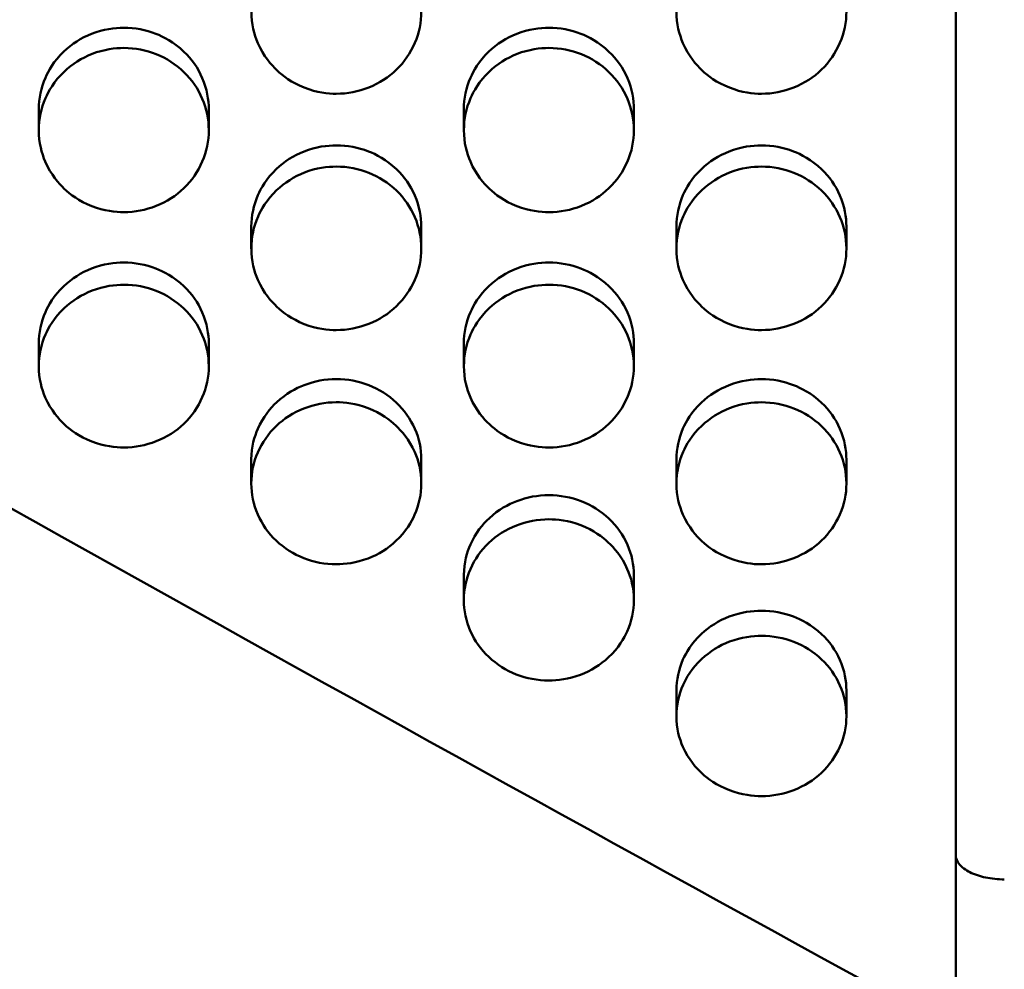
# Model space of a CAD drawing. Header units: millimetres. Extents: x 0 to 420, y 0 to 297.
# Tile 43 of 93: x 192.27 to 196.32, y 161.73 to 165.64. Entities that reach past the tile are written whole.
import ezdxf

# ---------------------------------------------------------------- set-up
doc = ezdxf.new("R2010")
doc.units = ezdxf.units.MM
doc.header["$LTSCALE"] = 0.75
doc.layers.add('Visible', color=7, linetype='Continuous', lineweight=50)

msp = doc.modelspace()

# ---------------------------------------------------------------- linework, layer by layer
at = {"layer": 'Visible', "extrusion": (0, 1, 0)}
for p, q in [((196.1199, 161.4772), (196.1199, 170.193)), ((192.345, 165.1847), (192.345, 165.2708)), ((193.0448, 165.2707), (193.0448, 165.1846)), ((194.095, 165.1847), (194.095, 165.2708)), ((194.7948, 165.2707), (194.7948, 165.1846)), ((193.22, 164.6978), (193.22, 164.788)), ((193.9198, 164.7879), (193.9198, 164.6977)), ((194.97, 164.6978), (194.97, 164.788)), ((195.6698, 164.7879), (195.6698, 164.6977)), ((192.345, 164.213), (192.345, 164.3072)), ((193.0448, 164.3071), (193.0448, 164.2129)), ((194.095, 164.213), (194.095, 164.3072)), ((194.7948, 164.3071), (194.7948, 164.2129)), ((193.22, 163.7326), (193.22, 163.8307)), ((193.9198, 163.8306), (193.9198, 163.7325)), ((194.97, 163.7305), (194.97, 163.8287)), ((195.6698, 163.8286), (195.6698, 163.7304)), ((194.095, 163.2524), (194.095, 163.3545)), ((194.7948, 163.3544), (194.7948, 163.2523)), ((194.97, 162.7726), (194.97, 162.8787)), ((195.6698, 162.8786), (195.6698, 162.7725))]:
    msp.add_line(p, q, dxfattribs=at)
at = {"layer": 'Visible'}
for points, knots in [([(193.5699, 165.3357), (193.5354, 165.3357), (193.4903, 165.3403), (193.3847, 165.3818), (193.3492, 165.4094), (193.3021, 165.4542), (193.2705, 165.4898), (193.2318, 165.5793), (193.2199, 165.6223), (193.2202, 165.72), (193.2294, 165.7648), (193.2599, 165.8352), (193.2819, 165.8759), (193.3573, 165.948), (193.3961, 165.9729), (193.4882, 166.009), (193.5341, 166.0143), (193.5699, 166.0143)], [-0.1686598, -0.1686598, -0.1686598, -0.1686598, -0.135995, -0.135995, -0.102498, -0.102498, -0.0704208, -0.0704208, -0.0499684, -0.0499684, -0.0322145, -0.0322145, -0.0201369, -0.0201369, -0.010731, -0.010731, -0.000001, -0.000001, -0.000001, -0.000001]), ([(193.5699, 166.0143), (193.6635, 166.0144), (193.7511, 165.9788), (193.8173, 165.9147), (193.8503, 165.8827), (193.8756, 165.8462), (193.8932, 165.8046), (193.9107, 165.763), (193.9196, 165.7194), (193.9198, 165.6746), (193.9199, 165.6297), (193.911, 165.5866), (193.8931, 165.5449), (193.8752, 165.5032), (193.8497, 165.4663), (193.8173, 165.4348), (193.785, 165.4034), (193.7473, 165.379), (193.7038, 165.3616), (193.6602, 165.3443), (193.6159, 165.3356), (193.5699, 165.3357)], [0.5, 0.5, 0.5, 0.5, 0.625, 0.625, 0.625, 0.6875, 0.6875, 0.6875, 0.75, 0.75, 0.75, 0.8125, 0.8125, 0.8125, 0.875, 0.875, 0.875, 0.9375, 0.9375, 0.9375, 1, 1, 1, 1]), ([(195.3199, 165.3357), (195.2854, 165.3357), (195.2403, 165.3403), (195.1347, 165.3818), (195.0992, 165.4094), (195.0521, 165.4542), (195.0205, 165.4898), (194.9818, 165.5793), (194.9699, 165.6223), (194.9702, 165.72), (194.9794, 165.7648), (195.0099, 165.8352), (195.0319, 165.8759), (195.1073, 165.948), (195.1461, 165.9729), (195.2383, 166.009), (195.2841, 166.0143), (195.3199, 166.0143)], [-0.1685729, -0.1685729, -0.1685729, -0.1685729, -0.1359174, -0.1359174, -0.1024323, -0.1024323, -0.0703695, -0.0703695, -0.0499309, -0.0499309, -0.0321919, -0.0321919, -0.0201241, -0.0201241, -0.0107257, -0.0107257, -0.000001, -0.000001, -0.000001, -0.000001]), ([(195.3199, 166.0143), (195.4135, 166.0144), (195.5011, 165.9788), (195.5673, 165.9147), (195.6003, 165.8827), (195.6255, 165.8462), (195.6431, 165.8046), (195.6607, 165.763), (195.6696, 165.7194), (195.6698, 165.6746), (195.6699, 165.6297), (195.661, 165.5866), (195.6431, 165.5449), (195.6252, 165.5032), (195.5997, 165.4663), (195.5673, 165.4348), (195.535, 165.4034), (195.4973, 165.379), (195.4538, 165.3616), (195.4102, 165.3443), (195.3659, 165.3356), (195.3199, 165.3357)], [0.5, 0.5, 0.5, 0.5, 0.625, 0.625, 0.625, 0.6875, 0.6875, 0.6875, 0.75, 0.75, 0.75, 0.8125, 0.8125, 0.8125, 0.875, 0.875, 0.875, 0.9375, 0.9375, 0.9375, 1, 1, 1, 1]), ([(192.6949, 165.6073), (192.6579, 165.6073), (192.6115, 165.6017), (192.5195, 165.5656), (192.4808, 165.5407), (192.406, 165.4693), (192.3844, 165.4294), (192.3542, 165.3602), (192.3452, 165.3163), (192.345, 165.2715), (192.345, 165.2711), (192.345, 165.2708)], [0, 0, 0, 0, 0.0111103, 0.0111103, 0.02083116, 0.02083116, 0.03320301, 0.03320301, 0.05124489, 0.05124489, 0.05137205, 0.05137205, 0.05137205, 0.05137205]), ([(193.0448, 165.2707), (193.0448, 165.2711), (193.0448, 165.2714), (193.0446, 165.3105), (193.0377, 165.3547), (193.0005, 165.4414), (192.9752, 165.4774), (192.9002, 165.5492), (192.8577, 165.5706), (192.7851, 165.5991), (192.7403, 165.6074), (192.6949, 165.6073)], [0.03876482, 0.03876482, 0.03876482, 0.03876482, 0.0387994, 0.0387994, 0.04271742, 0.04271742, 0.04625288, 0.04625288, 0.0508014, 0.0508014, 0.05705519, 0.05705519, 0.05705519, 0.05705519]), ([(194.4449, 165.6073), (194.4079, 165.6073), (194.3615, 165.6017), (194.2695, 165.5656), (194.2308, 165.5407), (194.156, 165.4693), (194.1344, 165.4294), (194.1042, 165.3602), (194.0952, 165.3163), (194.095, 165.2715), (194.095, 165.2711), (194.095, 165.2708)], [0, 0, 0, 0, 0.0111076, 0.0111076, 0.02082465, 0.02082465, 0.033191, 0.033191, 0.05122304, 0.05122304, 0.05135007, 0.05135007, 0.05135007, 0.05135007]), ([(194.7948, 165.2707), (194.7948, 165.2711), (194.7948, 165.2714), (194.7946, 165.3105), (194.7876, 165.3548), (194.7505, 165.4414), (194.7252, 165.4774), (194.6502, 165.5492), (194.6077, 165.5706), (194.5351, 165.5991), (194.4903, 165.6074), (194.4449, 165.6073)], [0.03581131, 0.03581131, 0.03581131, 0.03581131, 0.0358367, 0.0358367, 0.03871238, 0.03871238, 0.04130754, 0.04130754, 0.04464611, 0.04464611, 0.04923574, 0.04923574, 0.04923574, 0.04923574]), ([(192.6949, 164.8481), (192.6604, 164.8482), (192.6153, 164.8528), (192.5097, 164.894), (192.4742, 164.9216), (192.4271, 164.9662), (192.3955, 165.0017), (192.3568, 165.0908), (192.3449, 165.1335), (192.3452, 165.2308), (192.3544, 165.2755), (192.3849, 165.3456), (192.4069, 165.3861), (192.4823, 165.4579), (192.5211, 165.4828), (192.6132, 165.5187), (192.6591, 165.5239), (192.6949, 165.524)], [-0.1686287, -0.1686287, -0.1686287, -0.1686287, -0.1359729, -0.1359729, -0.1024831, -0.1024831, -0.0704104, -0.0704104, -0.0499615, -0.0499615, -0.0322109, -0.0322109, -0.020135, -0.020135, -0.0107302, -0.0107302, -0.000001, -0.000001, -0.000001, -0.000001]), ([(192.6949, 165.524), (192.7885, 165.5241), (192.8761, 165.4886), (192.9423, 165.4248), (192.9753, 165.3929), (193.0006, 165.3565), (193.0182, 165.3151), (193.0358, 165.2737), (193.0446, 165.2303), (193.0448, 165.1856), (193.0449, 165.141), (193.036, 165.098), (193.0181, 165.0565), (193.0002, 165.015), (192.9747, 164.9782), (192.9423, 164.9469), (192.91, 164.9156), (192.8723, 164.8913), (192.8288, 164.874), (192.7852, 164.8567), (192.7409, 164.848), (192.6949, 164.8481)], [0.5, 0.5, 0.5, 0.5, 0.625, 0.625, 0.625, 0.6875, 0.6875, 0.6875, 0.75, 0.75, 0.75, 0.8125, 0.8125, 0.8125, 0.875, 0.875, 0.875, 0.9375, 0.9375, 0.9375, 1, 1, 1, 1]), ([(194.4449, 164.8481), (194.4104, 164.8482), (194.3653, 164.8528), (194.2597, 164.894), (194.2242, 164.9216), (194.1771, 164.9662), (194.1455, 165.0017), (194.1068, 165.0908), (194.0949, 165.1335), (194.0952, 165.2308), (194.1044, 165.2755), (194.1349, 165.3456), (194.1569, 165.3861), (194.2323, 165.4579), (194.2711, 165.4828), (194.3633, 165.5187), (194.4091, 165.5239), (194.4449, 165.524)], [-0.1685939, -0.1685939, -0.1685939, -0.1685939, -0.1359364, -0.1359364, -0.1024489, -0.1024489, -0.0703838, -0.0703838, -0.0499416, -0.0499416, -0.0321984, -0.0321984, -0.0201278, -0.0201278, -0.0107272, -0.0107272, -0.000001, -0.000001, -0.000001, -0.000001]), ([(194.4449, 165.524), (194.5385, 165.5241), (194.6261, 165.4886), (194.6923, 165.4248), (194.7253, 165.3929), (194.7506, 165.3565), (194.7681, 165.3151), (194.7857, 165.2737), (194.7946, 165.2303), (194.7948, 165.1856), (194.7949, 165.141), (194.786, 165.098), (194.7681, 165.0565), (194.7502, 165.015), (194.7247, 164.9782), (194.6923, 164.9469), (194.66, 164.9156), (194.6223, 164.8913), (194.5788, 164.874), (194.5352, 164.8567), (194.4909, 164.848), (194.4449, 164.8481)], [0.5, 0.5, 0.5, 0.5, 0.625, 0.625, 0.625, 0.6875, 0.6875, 0.6875, 0.75, 0.75, 0.75, 0.8125, 0.8125, 0.8125, 0.875, 0.875, 0.875, 0.9375, 0.9375, 0.9375, 1, 1, 1, 1]), ([(193.5699, 165.123), (193.5329, 165.123), (193.4865, 165.1174), (193.3945, 165.0815), (193.3558, 165.0567), (193.281, 164.9856), (193.2594, 164.9459), (193.2292, 164.8769), (193.2202, 164.8332), (193.22, 164.7886), (193.22, 164.7883), (193.22, 164.788)], [0, 0, 0, 0, 0.01111058, 0.01111058, 0.02083179, 0.02083179, 0.03320409, 0.03320409, 0.05124679, 0.05124679, 0.05137391, 0.05137391, 0.05137391, 0.05137391]), ([(193.9198, 164.7879), (193.9198, 164.7882), (193.9198, 164.7885), (193.9196, 164.8274), (193.9126, 164.8715), (193.8755, 164.9578), (193.8502, 164.9936), (193.7752, 165.0652), (193.7327, 165.0865), (193.6601, 165.1149), (193.6153, 165.1231), (193.5699, 165.123)], [0.03876122, 0.03876122, 0.03876122, 0.03876122, 0.03879577, 0.03879577, 0.04271169, 0.04271169, 0.04624547, 0.04624547, 0.05079186, 0.05079186, 0.05704272, 0.05704272, 0.05704272, 0.05704272]), ([(195.3199, 165.123), (195.2829, 165.123), (195.2365, 165.1174), (195.1445, 165.0815), (195.1058, 165.0567), (195.031, 164.9856), (195.0094, 164.9459), (194.9792, 164.8769), (194.9702, 164.8332), (194.97, 164.7886), (194.97, 164.7883), (194.97, 164.788)], [0, 0, 0, 0, 0.01110658, 0.01110658, 0.02082221, 0.02082221, 0.03318687, 0.03318687, 0.05121688, 0.05121688, 0.05134389, 0.05134389, 0.05134389, 0.05134389]), ([(195.6698, 164.7879), (195.6698, 164.7882), (195.6698, 164.7885), (195.6696, 164.8275), (195.6626, 164.8715), (195.6255, 164.9578), (195.6002, 164.9936), (195.5252, 165.0652), (195.4827, 165.0865), (195.4101, 165.1149), (195.3653, 165.1231), (195.3199, 165.123)], [0.03581097, 0.03581097, 0.03581097, 0.03581097, 0.03583636, 0.03583636, 0.03871197, 0.03871197, 0.04130708, 0.04130708, 0.0446455, 0.0446455, 0.04923475, 0.04923475, 0.04923475, 0.04923475]), ([(193.5699, 164.3627), (193.5354, 164.3627), (193.4903, 164.3673), (193.3847, 164.4084), (193.3492, 164.4358), (193.3021, 164.4803), (193.2705, 164.5155), (193.2318, 164.6043), (193.2199, 164.6469), (193.2202, 164.7437), (193.2294, 164.7882), (193.2599, 164.858), (193.2819, 164.8983), (193.3573, 164.9698), (193.3961, 164.9946), (193.4882, 165.0304), (193.5341, 165.0356), (193.5699, 165.0357)], [-0.1686453, -0.1686453, -0.1686453, -0.1686453, -0.1359829, -0.1359829, -0.1024884, -0.1024884, -0.0704138, -0.0704138, -0.0499636, -0.0499636, -0.0322121, -0.0322121, -0.0201357, -0.0201357, -0.0107305, -0.0107305, -0.000001, -0.000001, -0.000001, -0.000001]), ([(193.5699, 165.0357), (193.6635, 165.0358), (193.7511, 165.0004), (193.8173, 164.9369), (193.8503, 164.9051), (193.8756, 164.8689), (193.8932, 164.8277), (193.9107, 164.7864), (193.9196, 164.7432), (193.9198, 164.6987), (193.9199, 164.6543), (193.911, 164.6115), (193.8931, 164.5701), (193.8752, 164.5288), (193.8497, 164.4922), (193.8173, 164.461), (193.785, 164.4298), (193.7473, 164.4057), (193.7038, 164.3885), (193.6602, 164.3712), (193.6159, 164.3626), (193.5699, 164.3627)], [0.5, 0.5, 0.5, 0.5, 0.625, 0.625, 0.625, 0.6875, 0.6875, 0.6875, 0.75, 0.75, 0.75, 0.8125, 0.8125, 0.8125, 0.875, 0.875, 0.875, 0.9375, 0.9375, 0.9375, 1, 1, 1, 1]), ([(195.3199, 164.3627), (195.2854, 164.3627), (195.2403, 164.3673), (195.1347, 164.4084), (195.0992, 164.4358), (195.0521, 164.4803), (195.0205, 164.5155), (194.9818, 164.6043), (194.9699, 164.6469), (194.9702, 164.7437), (194.9794, 164.7882), (195.0099, 164.858), (195.0319, 164.8983), (195.1073, 164.9698), (195.1461, 164.9946), (195.2383, 165.0304), (195.2841, 165.0356), (195.3199, 165.0357)], [-0.1685636, -0.1685636, -0.1685636, -0.1685636, -0.1359122, -0.1359122, -0.1024307, -0.1024307, -0.0703707, -0.0703707, -0.0499327, -0.0499327, -0.0321935, -0.0321935, -0.0201252, -0.0201252, -0.0107261, -0.0107261, -0.000001, -0.000001, -0.000001, -0.000001]), ([(195.3199, 165.0357), (195.4135, 165.0358), (195.5011, 165.0004), (195.5673, 164.9369), (195.6003, 164.9051), (195.6255, 164.8689), (195.6431, 164.8277), (195.6607, 164.7864), (195.6696, 164.7432), (195.6698, 164.6987), (195.6699, 164.6543), (195.661, 164.6115), (195.6431, 164.5701), (195.6252, 164.5288), (195.5997, 164.4922), (195.5673, 164.461), (195.535, 164.4298), (195.4973, 164.4057), (195.4538, 164.3885), (195.4102, 164.3712), (195.3659, 164.3626), (195.3199, 164.3627)], [0.5, 0.5, 0.5, 0.5, 0.625, 0.625, 0.625, 0.6875, 0.6875, 0.6875, 0.75, 0.75, 0.75, 0.8125, 0.8125, 0.8125, 0.875, 0.875, 0.875, 0.9375, 0.9375, 0.9375, 1, 1, 1, 1]), ([(192.6949, 164.6408), (192.6579, 164.6407), (192.6115, 164.6352), (192.5195, 164.5994), (192.4808, 164.5747), (192.406, 164.5039), (192.3844, 164.4644), (192.3542, 164.3958), (192.3452, 164.3522), (192.345, 164.3078), (192.345, 164.3075), (192.345, 164.3072)], [0, 0, 0, 0, 0.01110885, 0.01110885, 0.02082767, 0.02082767, 0.03319621, 0.03319621, 0.05123115, 0.05123115, 0.05135819, 0.05135819, 0.05135819, 0.05135819]), ([(193.0448, 164.3071), (193.0448, 164.3075), (193.0448, 164.3078), (193.0446, 164.3465), (193.0377, 164.3904), (193.0005, 164.4763), (192.9752, 164.512), (192.9002, 164.5832), (192.8577, 164.6044), (192.7851, 164.6327), (192.7403, 164.6409), (192.6949, 164.6408)], [0.03876575, 0.03876575, 0.03876575, 0.03876575, 0.03880034, 0.03880034, 0.04271869, 0.04271869, 0.04625425, 0.04625425, 0.05080284, 0.05080284, 0.05705676, 0.05705676, 0.05705676, 0.05705676]), ([(194.4449, 164.6408), (194.4079, 164.6407), (194.3615, 164.6352), (194.2695, 164.5994), (194.2308, 164.5747), (194.156, 164.5039), (194.1344, 164.4644), (194.1042, 164.3958), (194.0952, 164.3522), (194.095, 164.3078), (194.095, 164.3075), (194.095, 164.3072)], [0, 0, 0, 0, 0.01110742, 0.01110742, 0.02082434, 0.02082434, 0.0331904, 0.0331904, 0.05122149, 0.05122149, 0.05134856, 0.05134856, 0.05134856, 0.05134856]), ([(194.7948, 164.3071), (194.7948, 164.3075), (194.7948, 164.3078), (194.7946, 164.3465), (194.7876, 164.3904), (194.7505, 164.4763), (194.7252, 164.512), (194.6502, 164.5832), (194.6077, 164.6044), (194.5351, 164.6327), (194.4903, 164.6409), (194.4449, 164.6408)], [0.03875938, 0.03875938, 0.03875938, 0.03875938, 0.03879393, 0.03879393, 0.04270868, 0.04270868, 0.0462415, 0.0462415, 0.05078631, 0.05078631, 0.0570342, 0.0570342, 0.0570342, 0.0570342]), ([(192.6949, 163.8795), (192.6604, 163.8795), (192.6153, 163.8841), (192.5097, 163.925), (192.4742, 163.9523), (192.4271, 163.9965), (192.3955, 164.0316), (192.3568, 164.1199), (192.3449, 164.1623), (192.3452, 164.2588), (192.3544, 164.3031), (192.3849, 164.3726), (192.4069, 164.4127), (192.4823, 164.4839), (192.5211, 164.5085), (192.6133, 164.5442), (192.6591, 164.5494), (192.6949, 164.5494)], [-0.1686064, -0.1686064, -0.1686064, -0.1686064, -0.1359526, -0.1359526, -0.1024654, -0.1024654, -0.0703958, -0.0703958, -0.0499505, -0.0499505, -0.0322041, -0.0322041, -0.0201312, -0.0201312, -0.0107286, -0.0107286, -0.000001, -0.000001, -0.000001, -0.000001]), ([(192.6949, 164.5494), (192.7885, 164.5495), (192.8761, 164.5143), (192.9423, 164.4511), (192.9753, 164.4194), (193.0006, 164.3834), (193.0182, 164.3423), (193.0358, 164.3013), (193.0446, 164.2582), (193.0448, 164.214), (193.0449, 164.1697), (193.036, 164.1271), (193.0181, 164.086), (193.0002, 164.0448), (192.9747, 164.0084), (192.9423, 163.9774), (192.91, 163.9463), (192.8723, 163.9223), (192.8288, 163.9051), (192.7852, 163.888), (192.7409, 163.8794), (192.6949, 163.8795)], [0.5, 0.5, 0.5, 0.5, 0.625, 0.625, 0.625, 0.6875, 0.6875, 0.6875, 0.75, 0.75, 0.75, 0.8125, 0.8125, 0.8125, 0.875, 0.875, 0.875, 0.9375, 0.9375, 0.9375, 1, 1, 1, 1]), ([(194.4449, 163.8795), (194.4104, 163.8795), (194.3653, 163.8841), (194.2597, 163.925), (194.2242, 163.9523), (194.1771, 163.9965), (194.1455, 164.0316), (194.1068, 164.12), (194.0949, 164.1623), (194.0952, 164.2588), (194.1044, 164.3031), (194.1349, 164.3726), (194.1569, 164.4127), (194.2323, 164.4839), (194.2711, 164.5085), (194.3633, 164.5442), (194.4091, 164.5494), (194.4449, 164.5494)], [-0.1685718, -0.1685718, -0.1685718, -0.1685718, -0.1359211, -0.1359211, -0.10244, -0.10244, -0.0703798, -0.0703798, -0.0499397, -0.0499397, -0.0321978, -0.0321978, -0.0201275, -0.0201275, -0.010727, -0.010727, -0.000001, -0.000001, -0.000001, -0.000001]), ([(194.4449, 164.5494), (194.5385, 164.5495), (194.6261, 164.5143), (194.6923, 164.4511), (194.7253, 164.4194), (194.7506, 164.3834), (194.7681, 164.3423), (194.7857, 164.3013), (194.7946, 164.2582), (194.7948, 164.214), (194.7949, 164.1697), (194.786, 164.1271), (194.7681, 164.086), (194.7502, 164.0448), (194.7247, 164.0084), (194.6923, 163.9774), (194.66, 163.9463), (194.6223, 163.9223), (194.5788, 163.9051), (194.5352, 163.888), (194.4909, 163.8794), (194.4449, 163.8795)], [0.5, 0.5, 0.5, 0.5, 0.625, 0.625, 0.625, 0.6875, 0.6875, 0.6875, 0.75, 0.75, 0.75, 0.8125, 0.8125, 0.8125, 0.875, 0.875, 0.875, 0.9375, 0.9375, 0.9375, 1, 1, 1, 1]), ([(193.0448, 164.3083), (193.0448, 164.3083), (193.0448, 164.3083), (193.0448, 164.3079), (193.0448, 164.3075), (193.0448, 164.3071)], [0.0387922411, 0.0387922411, 0.0387922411, 0.0387922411, 0.03879352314, 0.03879352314, 0.03883120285, 0.03883120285, 0.03883120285, 0.03883120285]), ([(193.5699, 164.161), (193.524, 164.161), (193.4803, 164.1526), (193.4026, 164.1226), (193.3626, 164.1013), (193.2977, 164.0407), (193.2682, 164.0051), (193.2327, 163.9246), (193.22, 163.8827), (193.22, 163.8307)], [0, 0, 0, 0, 0.01376112, 0.01376112, 0.02519848, 0.02519848, 0.03341554, 0.03341554, 0.03876504, 0.03876504, 0.03876504, 0.03876504]), ([(193.9198, 163.8306), (193.9198, 163.8741), (193.9109, 163.9156), (193.8755, 163.9964), (193.8495, 164.0334), (193.7837, 164.0955), (193.7462, 164.1189), (193.6607, 164.1523), (193.6162, 164.1609), (193.5699, 164.161)], [0.05134591, 0.05134591, 0.05134591, 0.05134591, 0.06921482, 0.06921482, 0.08741282, 0.08741282, 0.10535795, 0.10535795, 0.12337949, 0.12337949, 0.12337949, 0.12337949]), ([(195.3199, 164.1607), (195.2829, 164.1607), (195.2365, 164.1552), (195.1445, 164.1195), (195.1058, 164.095), (195.031, 164.0245), (195.0094, 163.9852), (194.9792, 163.9169), (194.9702, 163.8735), (194.97, 163.8293), (194.97, 163.829), (194.97, 163.8287)], [0, 0, 0, 0, 0.01110712, 0.01110712, 0.02082344, 0.02082344, 0.033189, 0.033189, 0.05122031, 0.05122031, 0.05134731, 0.05134731, 0.05134731, 0.05134731]), ([(195.6698, 163.8286), (195.6698, 163.8289), (195.6698, 163.8293), (195.6696, 163.8678), (195.6626, 163.9115), (195.6255, 163.997), (195.6002, 164.0325), (195.5252, 164.1034), (195.4827, 164.1245), (195.4101, 164.1526), (195.3653, 164.1608), (195.3199, 164.1607)], [0.03876064, 0.03876064, 0.03876064, 0.03876064, 0.0387952, 0.0387952, 0.04271087, 0.04271087, 0.04624445, 0.04624445, 0.05079025, 0.05079025, 0.05703954, 0.05703954, 0.05703954, 0.05703954]), ([(193.5699, 163.3988), (193.4763, 163.3987), (193.3887, 163.4335), (193.3225, 163.4961), (193.2895, 163.5275), (193.2642, 163.5632), (193.2466, 163.604), (193.229, 163.6447), (193.2202, 163.6875), (193.22, 163.7316), (193.2199, 163.7756), (193.2288, 163.8181), (193.2467, 163.8591), (193.2646, 163.9001), (193.2901, 163.9365), (193.3225, 163.9676), (193.3548, 163.9986), (193.3925, 164.0227), (193.436, 164.0399), (193.4795, 164.0571), (193.5239, 164.0656), (193.5699, 164.0656)], [0.5, 0.5, 0.5, 0.5, 0.625, 0.625, 0.625, 0.6875, 0.6875, 0.6875, 0.75, 0.75, 0.75, 0.8125, 0.8125, 0.8125, 0.875, 0.875, 0.875, 0.9375, 0.9375, 0.9375, 1, 1, 1, 1]), ([(193.5699, 164.0656), (193.6044, 164.0655), (193.6495, 164.0609), (193.7551, 164.02), (193.7906, 163.9927), (193.8377, 163.9485), (193.8693, 163.9133), (193.908, 163.8252), (193.9199, 163.7829), (193.9196, 163.687), (193.9104, 163.6429), (193.8799, 163.574), (193.8579, 163.5342), (193.7825, 163.4636), (193.7437, 163.4392), (193.6515, 163.404), (193.6056, 163.3989), (193.5699, 163.3988)], [-0.1685783, -0.1685783, -0.1685783, -0.1685783, -0.1359279, -0.1359279, -0.1024438, -0.1024438, -0.0703764, -0.0703764, -0.0499353, -0.0499353, -0.0321943, -0.0321943, -0.0201255, -0.0201255, -0.0107263, -0.0107263, -0.000001, -0.000001, -0.000001, -0.000001]), ([(195.3199, 163.3986), (195.2854, 163.3986), (195.2403, 163.4032), (195.1347, 163.4439), (195.0992, 163.471), (195.0521, 163.515), (195.0205, 163.55), (194.9818, 163.6379), (194.9699, 163.6801), (194.9702, 163.7761), (194.9794, 163.8201), (195.0099, 163.8893), (195.0319, 163.9292), (195.1073, 164.0001), (195.1461, 164.0246), (195.2383, 164.0601), (195.2841, 164.0653), (195.3199, 164.0653)], [-0.1685689, -0.1685689, -0.1685689, -0.1685689, -0.13592, -0.13592, -0.1024388, -0.1024388, -0.0703761, -0.0703761, -0.0499365, -0.0499365, -0.0321959, -0.0321959, -0.0201265, -0.0201265, -0.0107267, -0.0107267, -0.000001, -0.000001, -0.000001, -0.000001]), ([(195.3199, 164.0653), (195.4135, 164.0655), (195.5011, 164.0304), (195.5673, 163.9674), (195.6003, 163.936), (195.6255, 163.9001), (195.6431, 163.8592), (195.6607, 163.8184), (195.6696, 163.7755), (195.6698, 163.7315), (195.6699, 163.6874), (195.661, 163.645), (195.6431, 163.6041), (195.6252, 163.5631), (195.5997, 163.5269), (195.5673, 163.496), (195.535, 163.4651), (195.4973, 163.4412), (195.4538, 163.4241), (195.4102, 163.407), (195.3659, 163.3985), (195.3199, 163.3986)], [0.5, 0.5, 0.5, 0.5, 0.625, 0.625, 0.625, 0.6875, 0.6875, 0.6875, 0.75, 0.75, 0.75, 0.8125, 0.8125, 0.8125, 0.875, 0.875, 0.875, 0.9375, 0.9375, 0.9375, 1, 1, 1, 1]), ([(194.4449, 163.6831), (194.399, 163.6832), (194.3553, 163.6748), (194.2776, 163.6449), (194.2376, 163.6238), (194.1727, 163.5634), (194.1432, 163.528), (194.1077, 163.4479), (194.095, 163.4063), (194.095, 163.3545)], [0, 0, 0, 0, 0.01376107, 0.01376107, 0.02519842, 0.02519842, 0.03341533, 0.03341533, 0.03876466, 0.03876466, 0.03876466, 0.03876466]), ([(194.7948, 163.3544), (194.7948, 163.3977), (194.7859, 163.439), (194.7505, 163.5194), (194.7245, 163.5562), (194.6587, 163.618), (194.6212, 163.6413), (194.5357, 163.6745), (194.4912, 163.6831), (194.4449, 163.6831)], [0.05135266, 0.05135266, 0.05135266, 0.05135266, 0.06922381, 0.06922381, 0.08742406, 0.08742406, 0.1053716, 0.1053716, 0.12339541, 0.12339541, 0.12339541, 0.12339541]), ([(194.4449, 162.9203), (194.3513, 162.9202), (194.2637, 162.9548), (194.1975, 163.0172), (194.1645, 163.0483), (194.1392, 163.0839), (194.1216, 163.1244), (194.104, 163.165), (194.0952, 163.2075), (194.095, 163.2514), (194.0949, 163.2952), (194.1038, 163.3375), (194.1217, 163.3783), (194.1396, 163.4191), (194.1651, 163.4554), (194.1975, 163.4863), (194.2298, 163.5172), (194.2675, 163.5411), (194.311, 163.5582), (194.3545, 163.5753), (194.3989, 163.5838), (194.4449, 163.5838)], [0.5, 0.5, 0.5, 0.5, 0.625, 0.625, 0.625, 0.6875, 0.6875, 0.6875, 0.75, 0.75, 0.75, 0.8125, 0.8125, 0.8125, 0.875, 0.875, 0.875, 0.9375, 0.9375, 0.9375, 1, 1, 1, 1]), ([(194.4449, 163.5838), (194.4794, 163.5837), (194.5245, 163.5792), (194.6301, 163.5384), (194.6656, 163.5112), (194.7127, 163.4672), (194.7443, 163.4323), (194.783, 163.3446), (194.7949, 163.3025), (194.7946, 163.207), (194.7854, 163.1632), (194.7549, 163.0946), (194.7329, 163.055), (194.6575, 162.9848), (194.6187, 162.9605), (194.5265, 162.9255), (194.4807, 162.9204), (194.4449, 162.9203)], [-0.1685961, -0.1685961, -0.1685961, -0.1685961, -0.1359437, -0.1359437, -0.1024568, -0.1024568, -0.0703861, -0.0703861, -0.0499426, -0.0499426, -0.0321992, -0.0321992, -0.0201283, -0.0201283, -0.0107275, -0.0107275, -0.000001, -0.000001, -0.000001, -0.000001]), ([(195.3199, 163.2074), (195.2829, 163.2074), (195.2365, 163.2019), (195.1445, 163.1666), (195.1058, 163.1423), (195.031, 163.0726), (195.0094, 163.0336), (194.9792, 162.966), (194.9702, 162.9231), (194.97, 162.8793), (194.97, 162.879), (194.97, 162.8787)], [0, 0, 0, 0, 0.01110779, 0.01110779, 0.02082504, 0.02082504, 0.03319172, 0.03319172, 0.05122426, 0.05122426, 0.05135129, 0.05135129, 0.05135129, 0.05135129]), ([(195.6698, 162.8786), (195.6698, 162.879), (195.6698, 162.8793), (195.6696, 162.9174), (195.6626, 162.9607), (195.6255, 163.0453), (195.6002, 163.0805), (195.5252, 163.1507), (195.4827, 163.1715), (195.4101, 163.1994), (195.3653, 163.2075), (195.3199, 163.2074)], [0.03876287, 0.03876287, 0.03876287, 0.03876287, 0.03879744, 0.03879744, 0.04271462, 0.04271462, 0.04624941, 0.04624941, 0.05079684, 0.05079684, 0.05704863, 0.05704863, 0.05704863, 0.05704863]), ([(195.3199, 162.4441), (195.2854, 162.4441), (195.2403, 162.4486), (195.1347, 162.4889), (195.0992, 162.5158), (195.0521, 162.5593), (195.0205, 162.5939), (194.9818, 162.6809), (194.9699, 162.7227), (194.9702, 162.8177), (194.9794, 162.8613), (195.0099, 162.9298), (195.0319, 162.9694), (195.1073, 163.0395), (195.1461, 163.0638), (195.2382, 163.0989), (195.2841, 163.104), (195.3199, 163.1041)], [-0.1685849, -0.1685849, -0.1685849, -0.1685849, -0.1359359, -0.1359359, -0.1024527, -0.1024527, -0.0703857, -0.0703857, -0.049943, -0.049943, -0.0321992, -0.0321992, -0.0201283, -0.0201283, -0.0107274, -0.0107274, -0.000001, -0.000001, -0.000001, -0.000001]), ([(195.3199, 163.1041), (195.4135, 163.1042), (195.5011, 163.0695), (195.5673, 163.0072), (195.6003, 162.976), (195.6255, 162.9405), (195.6431, 162.9), (195.6607, 162.8596), (195.6696, 162.8172), (195.6698, 162.7736), (195.6699, 162.7299), (195.661, 162.688), (195.6431, 162.6475), (195.6252, 162.607), (195.5997, 162.5711), (195.5673, 162.5405), (195.535, 162.5099), (195.4973, 162.4862), (195.4538, 162.4693), (195.4102, 162.4524), (195.3659, 162.444), (195.3199, 162.4441)], [0.5, 0.5, 0.5, 0.5, 0.625, 0.625, 0.625, 0.6875, 0.6875, 0.6875, 0.75, 0.75, 0.75, 0.8125, 0.8125, 0.8125, 0.875, 0.875, 0.875, 0.9375, 0.9375, 0.9375, 1, 1, 1, 1]), ([(196.3199, 162.1014), (196.2952, 162.1014), (196.2662, 162.1043), (196.2207, 162.1137), (196.196, 162.122), (196.1611, 162.1395), (196.1446, 162.1519), (196.1257, 162.1748), (196.1199, 162.1894), (196.1199, 162.2018)], [0, 0, 0, 0, 0.00739456, 0.00739456, 0.01480546, 0.01480546, 0.02223629, 0.02223629, 0.02968384, 0.02968384, 0.02968384, 0.02968384])]:
    msp.add_open_spline(points, degree=3, knots=knots, dxfattribs=at)
for points in [[(189.1938, 165.344), (191.5025, 164.0299), (193.8112, 162.7381), (196.1199, 161.4772)], [(192.345, 165.2708), (192.345, 165.2712), (192.345, 165.2715), (192.345, 165.2718)], [(193.0448, 165.2718), (193.0448, 165.2715), (193.0448, 165.2711), (193.0448, 165.2707)], [(194.095, 165.2708), (194.095, 165.2711), (194.095, 165.2715), (194.095, 165.2718)], [(193.22, 164.788), (193.22, 164.7883), (193.22, 164.7886), (193.22, 164.7889)], [(193.9198, 164.789), (193.9198, 164.7886), (193.9198, 164.7882), (193.9198, 164.7879)], [(192.345, 164.3072), (192.345, 164.3075), (192.345, 164.3078), (192.345, 164.3081)], [(194.095, 164.3072), (194.095, 164.3075), (194.095, 164.3078), (194.095, 164.3081)], [(194.7948, 164.3082), (194.7948, 164.3078), (194.7948, 164.3075), (194.7948, 164.3071)], [(189.2252, 163.3229), (191.2821, 162.1748), (193.3391, 161.0478), (195.396, 159.948)], [(194.97, 162.8787), (194.97, 162.879), (194.97, 162.8793), (194.97, 162.8795)]]:
    msp.add_open_spline(points, degree=3, dxfattribs=at)

doc.saveas('drawing.dxf')
